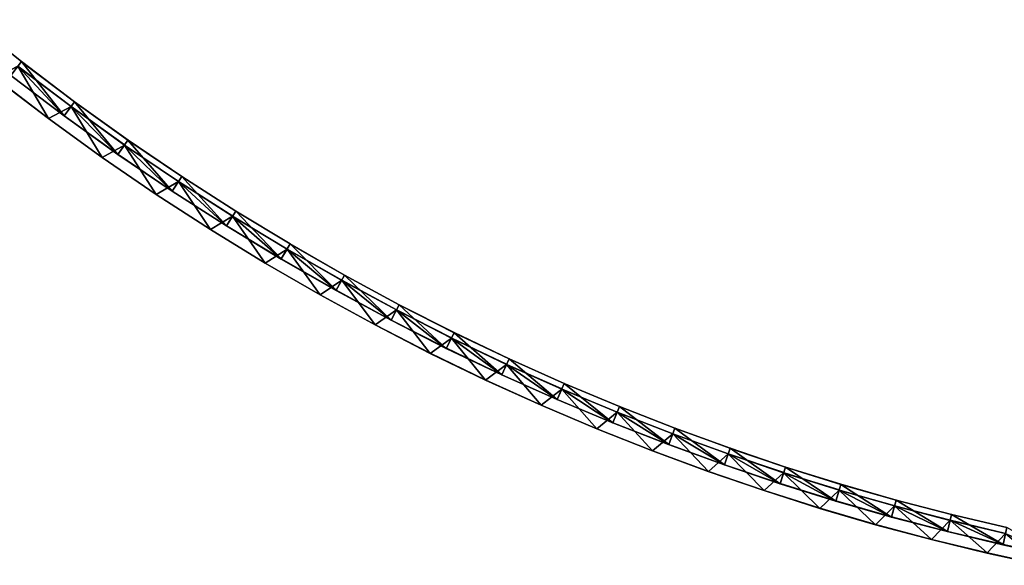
# Model space of a CAD drawing. Header units: millimetres. Extents: x -20 to 1804, y -298 to 307.
# Tile 52 of 189: x 1005 to 1090, y -293 to -246. Entities that reach past the tile are written whole.
import ezdxf

# ---------------------------------------------------------------- set-up
doc = ezdxf.new("R2010")
doc.units = ezdxf.units.MM
doc.header["$LTSCALE"] = 33.374815
for name, color, linetype in [('100', 7, 'CONTINUOUS'), ('101', 7, 'CONTINUOUS'), ('102', 7, 'CONTINUOUS'), ('103', 7, 'CONTINUOUS'), ('88', 7, 'CONTINUOUS'), ('89', 7, 'CONTINUOUS'), ('91', 7, 'CONTINUOUS'), ('92', 7, 'CONTINUOUS'), ('93', 7, 'CONTINUOUS'), ('94', 7, 'CONTINUOUS'), ('95', 7, 'CONTINUOUS'), ('99', 7, 'CONTINUOUS')]:
    doc.layers.add(name, color=color, linetype=linetype)

msp = doc.modelspace()

# ---------------------------------------------------------------- linework, layer by layer
at = {"layer": '100', "color": 70, "linetype": 'Continuous', "true_color": 0x7ee600}
for points in [[(1000.688, -245.951, 32.5), (1004.308, -250.737, 32.5), (1005.226, -249.552, 32.5), (1000.688, -245.951, 32.5)], [(1004.308, -250.737, 32.5), (1008.896, -254.212, 32.5), (1005.226, -249.552, 32.5), (1004.308, -250.737, 32.5)], [(1005.226, -249.552, 32.5), (1008.896, -254.212, 32.5), (1009.783, -253.004, 32.5), (1005.226, -249.552, 32.5)], [(1008.896, -254.212, 32.5), (1013.512, -257.529, 32.5), (1009.783, -253.004, 32.5), (1008.896, -254.212, 32.5)], [(1009.783, -253.004, 32.5), (1013.512, -257.529, 32.5), (1014.369, -256.299, 32.5), (1009.783, -253.004, 32.5)], [(1013.512, -257.529, 32.5), (1018.162, -260.677, 32.5), (1014.369, -256.299, 32.5), (1013.512, -257.529, 32.5)], [(1014.369, -256.299, 32.5), (1018.162, -260.677, 32.5), (1018.988, -259.427, 32.5), (1014.369, -256.299, 32.5)], [(1018.162, -260.677, 32.5), (1022.842, -263.666, 32.5), (1018.988, -259.427, 32.5), (1018.162, -260.677, 32.5)], [(1018.988, -259.427, 32.5), (1022.842, -263.666, 32.5), (1023.636, -262.395, 32.5), (1018.988, -259.427, 32.5)], [(1022.842, -263.666, 32.5), (1027.544, -266.504, 32.5), (1023.636, -262.395, 32.5), (1022.842, -263.666, 32.5)], [(1023.636, -262.395, 32.5), (1027.544, -266.504, 32.5), (1028.305, -265.213, 32.5), (1023.636, -262.395, 32.5)], [(1027.544, -266.504, 32.5), (1032.261, -269.198, 32.5), (1028.305, -265.213, 32.5), (1027.544, -266.504, 32.5)], [(1028.305, -265.213, 32.5), (1032.261, -269.198, 32.5), (1032.99, -267.889, 32.5), (1028.305, -265.213, 32.5)], [(1032.261, -269.198, 32.5), (1036.988, -271.757, 32.5), (1032.99, -267.889, 32.5), (1032.261, -269.198, 32.5)], [(1032.99, -267.889, 32.5), (1036.988, -271.757, 32.5), (1037.684, -270.43, 32.5), (1032.99, -267.889, 32.5)], [(1036.988, -271.757, 32.5), (1041.725, -274.182, 32.5), (1037.684, -270.43, 32.5), (1036.988, -271.757, 32.5)], [(1037.684, -270.43, 32.5), (1041.725, -274.182, 32.5), (1042.387, -272.838, 32.5), (1037.684, -270.43, 32.5)], [(1041.725, -274.182, 32.5), (1046.483, -276.455, 32.5), (1042.387, -272.838, 32.5), (1041.725, -274.182, 32.5)], [(1042.387, -272.838, 32.5), (1046.483, -276.455, 32.5), (1047.112, -275.095, 32.5), (1042.387, -272.838, 32.5)], [(1046.483, -276.455, 32.5), (1051.258, -278.583, 32.5), (1047.112, -275.095, 32.5), (1046.483, -276.455, 32.5)], [(1047.112, -275.095, 32.5), (1051.258, -278.583, 32.5), (1051.854, -277.208, 32.5), (1047.112, -275.095, 32.5)], [(1051.258, -278.583, 32.5), (1056.045, -280.574, 32.5), (1051.854, -277.208, 32.5), (1051.258, -278.583, 32.5)], [(1051.854, -277.208, 32.5), (1056.045, -280.574, 32.5), (1056.607, -279.185, 32.5), (1051.854, -277.208, 32.5)], [(1056.045, -280.574, 32.5), (1060.836, -282.437, 32.5), (1056.607, -279.185, 32.5), (1056.045, -280.574, 32.5)], [(1056.607, -279.185, 32.5), (1060.836, -282.437, 32.5), (1061.364, -281.035, 32.5), (1056.607, -279.185, 32.5)], [(1060.836, -282.437, 32.5), (1065.624, -284.179, 32.5), (1061.364, -281.035, 32.5), (1060.836, -282.437, 32.5)], [(1061.364, -281.035, 32.5), (1065.624, -284.179, 32.5), (1066.12, -282.764, 32.5), (1061.364, -281.035, 32.5)], [(1065.624, -284.179, 32.5), (1070.406, -285.807, 32.5), (1066.12, -282.764, 32.5), (1065.624, -284.179, 32.5)], [(1066.12, -282.764, 32.5), (1070.406, -285.807, 32.5), (1070.869, -284.381, 32.5), (1066.12, -282.764, 32.5)], [(1070.406, -285.807, 32.5), (1075.194, -287.304, 32.5), (1070.869, -284.381, 32.5), (1070.406, -285.807, 32.5)], [(1070.869, -284.381, 32.5), (1075.194, -287.304, 32.5), (1075.624, -285.867, 32.5), (1070.869, -284.381, 32.5)], [(1075.194, -287.304, 32.5), (1079.988, -288.671, 32.5), (1075.624, -285.867, 32.5), (1075.194, -287.304, 32.5)], [(1075.624, -285.867, 32.5), (1079.988, -288.671, 32.5), (1080.385, -287.224, 32.5), (1075.624, -285.867, 32.5)], [(1079.988, -288.671, 32.5), (1084.782, -289.915, 32.5), (1080.385, -287.224, 32.5), (1079.988, -288.671, 32.5)], [(1080.385, -287.224, 32.5), (1084.782, -289.915, 32.5), (1085.145, -288.46, 32.5), (1080.385, -287.224, 32.5)], [(1084.782, -289.915, 32.5), (1089.568, -291.045, 32.5), (1085.145, -288.46, 32.5), (1084.782, -289.915, 32.5)], [(1085.145, -288.46, 32.5), (1089.568, -291.045, 32.5), (1089.899, -289.582, 32.5), (1085.145, -288.46, 32.5)], [(1089.568, -291.045, 32.5), (1094.341, -292.07, 32.5), (1089.899, -289.582, 32.5), (1089.568, -291.045, 32.5)]]:
    msp.add_3dface(points, dxfattribs=at)
at = {"layer": '101', "color": 70, "linetype": 'Continuous', "true_color": 0x7ee600}
for points in [[(1008.896, -254.212, 39), (1004.308, -250.737, 39), (1004.914, -249.955, 39), (1008.896, -254.212, 39)], [(1008.896, -254.212, 39), (1004.914, -249.955, 39), (1009.482, -253.415, 39), (1008.896, -254.212, 39)], [(1013.512, -257.529, 39), (1008.896, -254.212, 39), (1009.482, -253.415, 39), (1013.512, -257.529, 39)], [(1013.512, -257.529, 39), (1009.482, -253.415, 39), (1014.077, -256.717, 39), (1013.512, -257.529, 39)], [(1018.162, -260.677, 39), (1013.512, -257.529, 39), (1014.077, -256.717, 39), (1018.162, -260.677, 39)], [(1018.162, -260.677, 39), (1014.077, -256.717, 39), (1018.707, -259.852, 39), (1018.162, -260.677, 39)], [(1022.842, -263.666, 39), (1018.162, -260.677, 39), (1018.707, -259.852, 39), (1022.842, -263.666, 39)], [(1022.842, -263.666, 39), (1018.707, -259.852, 39), (1023.366, -262.827, 39), (1022.842, -263.666, 39)], [(1027.544, -266.504, 39), (1022.842, -263.666, 39), (1023.366, -262.827, 39), (1027.544, -266.504, 39)], [(1027.544, -266.504, 39), (1023.366, -262.827, 39), (1028.046, -265.652, 39), (1027.544, -266.504, 39)], [(1032.261, -269.198, 39), (1027.544, -266.504, 39), (1028.046, -265.652, 39), (1032.261, -269.198, 39)], [(1032.261, -269.198, 39), (1028.046, -265.652, 39), (1032.742, -268.334, 39), (1032.261, -269.198, 39)], [(1036.988, -271.757, 39), (1032.261, -269.198, 39), (1032.742, -268.334, 39), (1036.988, -271.757, 39)], [(1036.988, -271.757, 39), (1032.742, -268.334, 39), (1037.448, -270.881, 39), (1036.988, -271.757, 39)], [(1041.725, -274.182, 39), (1036.988, -271.757, 39), (1037.448, -270.881, 39), (1041.725, -274.182, 39)], [(1041.725, -274.182, 39), (1037.448, -270.881, 39), (1042.162, -273.295, 39), (1041.725, -274.182, 39)], [(1046.483, -276.455, 39), (1041.725, -274.182, 39), (1042.162, -273.295, 39), (1046.483, -276.455, 39)], [(1046.483, -276.455, 39), (1042.162, -273.295, 39), (1046.898, -275.558, 39), (1046.483, -276.455, 39)], [(1051.258, -278.583, 39), (1046.483, -276.455, 39), (1046.898, -275.558, 39), (1051.258, -278.583, 39)], [(1051.258, -278.583, 39), (1046.898, -275.558, 39), (1051.652, -277.676, 39), (1051.258, -278.583, 39)], [(1056.045, -280.574, 39), (1051.258, -278.583, 39), (1051.652, -277.676, 39), (1056.045, -280.574, 39)], [(1056.045, -280.574, 39), (1051.652, -277.676, 39), (1056.416, -279.658, 39), (1056.045, -280.574, 39)], [(1060.836, -282.437, 39), (1056.045, -280.574, 39), (1056.416, -279.658, 39), (1060.836, -282.437, 39)], [(1060.836, -282.437, 39), (1056.416, -279.658, 39), (1061.185, -281.511, 39), (1060.836, -282.437, 39)], [(1065.624, -284.179, 39), (1060.836, -282.437, 39), (1061.185, -281.511, 39), (1065.624, -284.179, 39)], [(1065.624, -284.179, 39), (1061.185, -281.511, 39), (1065.951, -283.245, 39), (1065.624, -284.179, 39)], [(1070.406, -285.807, 39), (1065.624, -284.179, 39), (1065.951, -283.245, 39), (1070.406, -285.807, 39)], [(1070.406, -285.807, 39), (1065.951, -283.245, 39), (1070.711, -284.866, 39), (1070.406, -285.807, 39)], [(1075.194, -287.304, 39), (1070.406, -285.807, 39), (1070.711, -284.866, 39), (1075.194, -287.304, 39)], [(1075.194, -287.304, 39), (1070.711, -284.866, 39), (1075.478, -286.356, 39), (1075.194, -287.304, 39)], [(1079.988, -288.671, 39), (1075.194, -287.304, 39), (1075.478, -286.356, 39), (1079.988, -288.671, 39)], [(1079.988, -288.671, 39), (1075.478, -286.356, 39), (1080.25, -287.716, 39), (1079.988, -288.671, 39)], [(1084.782, -289.915, 39), (1079.988, -288.671, 39), (1080.25, -287.716, 39), (1084.782, -289.915, 39)], [(1084.782, -289.915, 39), (1080.25, -287.716, 39), (1085.022, -288.955, 39), (1084.782, -289.915, 39)], [(1089.568, -291.045, 39), (1084.782, -289.915, 39), (1085.022, -288.955, 39), (1089.568, -291.045, 39)], [(1089.568, -291.045, 39), (1085.022, -288.955, 39), (1089.787, -290.08, 39), (1089.568, -291.045, 39)], [(1094.341, -292.07, 39), (1089.568, -291.045, 39), (1089.787, -290.08, 39), (1094.341, -292.07, 39)]]:
    msp.add_3dface(points, dxfattribs=at)
at = {"layer": '102', "color": 70, "linetype": 'Continuous', "true_color": 0x7ee600}
for points in [[(1009.482, -253.415, 24), (1004.914, -249.955, 4), (1004.906, -249.966, 24), (1009.482, -253.415, 24)], [(1009.482, -253.415, 4), (1004.914, -249.955, 4), (1009.482, -253.415, 24), (1009.482, -253.415, 4)], [(1014.077, -256.717, 4), (1009.482, -253.415, 4), (1014.085, -256.707, 24), (1014.077, -256.717, 4)], [(1014.085, -256.707, 24), (1009.482, -253.415, 4), (1009.482, -253.415, 24), (1014.085, -256.707, 24)], [(1018.714, -259.843, 24), (1014.077, -256.717, 4), (1014.085, -256.707, 24), (1018.714, -259.843, 24)], [(1018.707, -259.852, 4), (1014.077, -256.717, 4), (1018.714, -259.843, 24), (1018.707, -259.852, 4)], [(1023.367, -262.826, 24), (1018.707, -259.852, 4), (1018.714, -259.843, 24), (1023.367, -262.826, 24)], [(1023.366, -262.827, 4), (1018.707, -259.852, 4), (1023.367, -262.826, 24), (1023.366, -262.827, 4)], [(1028.041, -265.659, 24), (1023.366, -262.827, 4), (1023.367, -262.826, 24), (1028.041, -265.659, 24)], [(1028.046, -265.652, 4), (1023.366, -262.827, 4), (1028.041, -265.659, 24), (1028.046, -265.652, 4)], [(1032.734, -268.345, 24), (1028.046, -265.652, 4), (1028.041, -265.659, 24), (1032.734, -268.345, 24)], [(1032.742, -268.334, 4), (1028.046, -265.652, 4), (1032.734, -268.345, 24), (1032.742, -268.334, 4)], [(1037.444, -270.886, 24), (1032.742, -268.334, 4), (1032.734, -268.345, 24), (1037.444, -270.886, 24)], [(1037.448, -270.881, 4), (1032.742, -268.334, 4), (1037.444, -270.886, 24), (1037.448, -270.881, 4)], [(1042.169, -273.286, 24), (1037.448, -270.881, 4), (1037.444, -270.886, 24), (1042.169, -273.286, 24)], [(1042.162, -273.295, 4), (1037.448, -270.881, 4), (1042.169, -273.286, 24), (1042.162, -273.295, 4)], [(1046.907, -275.547, 24), (1042.162, -273.295, 4), (1042.169, -273.286, 24), (1046.907, -275.547, 24)], [(1046.898, -275.558, 4), (1042.162, -273.295, 4), (1046.907, -275.547, 24), (1046.898, -275.558, 4)], [(1051.655, -277.671, 24), (1046.898, -275.558, 4), (1046.907, -275.547, 24), (1051.655, -277.671, 24)], [(1051.652, -277.676, 4), (1046.898, -275.558, 4), (1051.655, -277.671, 24), (1051.652, -277.676, 4)], [(1056.412, -279.662, 24), (1051.652, -277.676, 4), (1051.655, -277.671, 24), (1056.412, -279.662, 24)], [(1056.416, -279.658, 4), (1051.652, -277.676, 4), (1056.412, -279.662, 24), (1056.416, -279.658, 4)], [(1061.176, -281.522, 24), (1056.416, -279.658, 4), (1056.412, -279.662, 24), (1061.176, -281.522, 24)], [(1061.185, -281.511, 4), (1056.416, -279.658, 4), (1061.176, -281.522, 24), (1061.185, -281.511, 4)], [(1065.945, -283.254, 24), (1061.185, -281.511, 4), (1061.176, -281.522, 24), (1065.945, -283.254, 24)], [(1065.951, -283.245, 4), (1061.185, -281.511, 4), (1065.945, -283.254, 24), (1065.951, -283.245, 4)], [(1070.715, -284.861, 24), (1065.951, -283.245, 4), (1065.945, -283.254, 24), (1070.715, -284.861, 24)], [(1070.711, -284.866, 4), (1065.951, -283.245, 4), (1070.715, -284.861, 24), (1070.711, -284.866, 4)], [(1075.486, -286.345, 24), (1070.711, -284.866, 4), (1070.715, -284.861, 24), (1075.486, -286.345, 24)], [(1075.478, -286.356, 4), (1070.711, -284.866, 4), (1075.486, -286.345, 24), (1075.478, -286.356, 4)], [(1080.255, -287.709, 24), (1075.478, -286.356, 4), (1075.486, -286.345, 24), (1080.255, -287.709, 24)], [(1080.25, -287.716, 4), (1075.478, -286.356, 4), (1080.255, -287.709, 24), (1080.25, -287.716, 4)], [(1085.02, -288.956, 24), (1080.25, -287.716, 4), (1080.255, -287.709, 24), (1085.02, -288.956, 24)], [(1085.022, -288.955, 4), (1080.25, -287.716, 4), (1085.02, -288.956, 24), (1085.022, -288.955, 4)], [(1089.78, -290.089, 24), (1085.022, -288.955, 4), (1085.02, -288.956, 24), (1089.78, -290.089, 24)], [(1089.787, -290.08, 4), (1085.022, -288.955, 4), (1089.78, -290.089, 24), (1089.787, -290.08, 4)]]:
    msp.add_3dface(points, dxfattribs=at)
at = {"layer": '103', "color": 70, "linetype": 'Continuous', "true_color": 0x7ee600}
for points in [[(1000.688, -245.951, 32.5), (1005.226, -249.552, 32.5), (1000.681, -245.96, 30.5), (1000.688, -245.951, 32.5)], [(1000.681, -245.96, 30.5), (1005.226, -249.552, 32.5), (1005.218, -249.562, 30.5), (1000.681, -245.96, 30.5)], [(1005.226, -249.552, 32.5), (1009.783, -253.004, 32.5), (1005.218, -249.562, 30.5), (1005.226, -249.552, 32.5)], [(1005.218, -249.562, 30.5), (1009.783, -253.004, 32.5), (1009.783, -253.004, 30.5), (1005.218, -249.562, 30.5)], [(1009.783, -253.004, 32.5), (1014.369, -256.299, 32.5), (1009.783, -253.004, 30.5), (1009.783, -253.004, 32.5)], [(1009.783, -253.004, 30.5), (1014.369, -256.299, 32.5), (1014.377, -256.289, 30.5), (1009.783, -253.004, 30.5)], [(1014.369, -256.299, 32.5), (1018.988, -259.427, 32.5), (1014.377, -256.289, 30.5), (1014.369, -256.299, 32.5)], [(1014.377, -256.289, 30.5), (1018.988, -259.427, 32.5), (1018.995, -259.417, 30.5), (1014.377, -256.289, 30.5)], [(1018.988, -259.427, 32.5), (1023.636, -262.395, 32.5), (1018.995, -259.417, 30.5), (1018.988, -259.427, 32.5)], [(1018.995, -259.417, 30.5), (1023.636, -262.395, 32.5), (1023.637, -262.394, 30.5), (1018.995, -259.417, 30.5)], [(1023.636, -262.395, 32.5), (1028.305, -265.213, 32.5), (1023.637, -262.394, 30.5), (1023.636, -262.395, 32.5)], [(1023.637, -262.394, 30.5), (1028.305, -265.213, 32.5), (1028.3, -265.22, 30.5), (1023.637, -262.394, 30.5)], [(1028.305, -265.213, 32.5), (1032.99, -267.889, 32.5), (1028.3, -265.22, 30.5), (1028.305, -265.213, 32.5)], [(1028.3, -265.22, 30.5), (1032.99, -267.889, 32.5), (1032.981, -267.9, 30.5), (1028.3, -265.22, 30.5)], [(1032.99, -267.889, 32.5), (1037.684, -270.43, 32.5), (1032.981, -267.9, 30.5), (1032.99, -267.889, 32.5)], [(1032.981, -267.9, 30.5), (1037.684, -270.43, 32.5), (1037.68, -270.435, 30.5), (1032.981, -267.9, 30.5)], [(1037.684, -270.43, 32.5), (1042.387, -272.838, 32.5), (1037.68, -270.435, 30.5), (1037.684, -270.43, 32.5)], [(1037.68, -270.435, 30.5), (1042.387, -272.838, 32.5), (1042.394, -272.829, 30.5), (1037.68, -270.435, 30.5)], [(1042.387, -272.838, 32.5), (1047.112, -275.095, 32.5), (1042.394, -272.829, 30.5), (1042.387, -272.838, 32.5)], [(1042.394, -272.829, 30.5), (1047.112, -275.095, 32.5), (1047.121, -275.085, 30.5), (1042.394, -272.829, 30.5)], [(1047.112, -275.095, 32.5), (1051.854, -277.208, 32.5), (1047.121, -275.085, 30.5), (1047.112, -275.095, 32.5)], [(1047.121, -275.085, 30.5), (1051.854, -277.208, 32.5), (1051.858, -277.204, 30.5), (1047.121, -275.085, 30.5)], [(1051.854, -277.208, 32.5), (1056.607, -279.185, 32.5), (1051.858, -277.204, 30.5), (1051.854, -277.208, 32.5)], [(1051.858, -277.204, 30.5), (1056.607, -279.185, 32.5), (1056.604, -279.19, 30.5), (1051.858, -277.204, 30.5)], [(1056.607, -279.185, 32.5), (1061.364, -281.035, 32.5), (1056.604, -279.19, 30.5), (1056.607, -279.185, 32.5)], [(1056.604, -279.19, 30.5), (1061.364, -281.035, 32.5), (1061.356, -281.045, 30.5), (1056.604, -279.19, 30.5)], [(1061.364, -281.035, 32.5), (1066.12, -282.764, 32.5), (1061.356, -281.045, 30.5), (1061.364, -281.035, 32.5)], [(1061.356, -281.045, 30.5), (1066.12, -282.764, 32.5), (1066.113, -282.773, 30.5), (1061.356, -281.045, 30.5)], [(1066.12, -282.764, 32.5), (1070.869, -284.381, 32.5), (1066.113, -282.773, 30.5), (1066.12, -282.764, 32.5)], [(1066.113, -282.773, 30.5), (1070.869, -284.381, 32.5), (1070.872, -284.376, 30.5), (1066.113, -282.773, 30.5)], [(1070.869, -284.381, 32.5), (1075.624, -285.867, 32.5), (1070.872, -284.376, 30.5), (1070.869, -284.381, 32.5)], [(1070.872, -284.376, 30.5), (1075.624, -285.867, 32.5), (1075.632, -285.856, 30.5), (1070.872, -284.376, 30.5)], [(1075.624, -285.867, 32.5), (1080.385, -287.224, 32.5), (1075.632, -285.856, 30.5), (1075.624, -285.867, 32.5)], [(1075.632, -285.856, 30.5), (1080.385, -287.224, 32.5), (1080.39, -287.217, 30.5), (1075.632, -285.856, 30.5)], [(1080.385, -287.224, 32.5), (1085.145, -288.46, 32.5), (1080.39, -287.217, 30.5), (1080.385, -287.224, 32.5)], [(1080.39, -287.217, 30.5), (1085.145, -288.46, 32.5), (1085.144, -288.461, 30.5), (1080.39, -287.217, 30.5)], [(1085.145, -288.46, 32.5), (1089.899, -289.582, 32.5), (1085.144, -288.461, 30.5), (1085.145, -288.46, 32.5)], [(1085.144, -288.461, 30.5), (1089.899, -289.582, 32.5), (1089.892, -289.591, 30.5), (1085.144, -288.461, 30.5)]]:
    msp.add_3dface(points, dxfattribs=at)
at = {"layer": '88', "color": 70, "linetype": 'Continuous', "true_color": 0x7ee600}
for points in [[(1007.538, -254.449, 4), (1002.954, -250.95, 4), (1004.914, -249.955, 4), (1007.538, -254.449, 4)], [(1009.482, -253.415, 4), (1007.538, -254.449, 4), (1004.914, -249.955, 4), (1009.482, -253.415, 4)], [(1012.148, -257.793, 4), (1007.538, -254.449, 4), (1009.482, -253.415, 4), (1012.148, -257.793, 4)], [(1014.077, -256.717, 4), (1012.148, -257.793, 4), (1009.482, -253.415, 4), (1014.077, -256.717, 4)], [(1016.794, -260.97, 4), (1012.148, -257.793, 4), (1014.077, -256.717, 4), (1016.794, -260.97, 4)], [(1018.707, -259.852, 4), (1016.794, -260.97, 4), (1014.077, -256.717, 4), (1018.707, -259.852, 4)], [(1021.469, -263.987, 4), (1016.794, -260.97, 4), (1018.707, -259.852, 4), (1021.469, -263.987, 4)], [(1023.366, -262.827, 4), (1021.469, -263.987, 4), (1018.707, -259.852, 4), (1023.366, -262.827, 4)], [(1026.169, -266.852, 4), (1021.469, -263.987, 4), (1023.366, -262.827, 4), (1026.169, -266.852, 4)], [(1028.046, -265.652, 4), (1026.169, -266.852, 4), (1023.366, -262.827, 4), (1028.046, -265.652, 4)], [(1030.885, -269.573, 4), (1026.169, -266.852, 4), (1028.046, -265.652, 4), (1030.885, -269.573, 4)], [(1032.742, -268.334, 4), (1030.885, -269.573, 4), (1028.046, -265.652, 4), (1032.742, -268.334, 4)], [(1035.612, -272.157, 4), (1030.885, -269.573, 4), (1032.742, -268.334, 4), (1035.612, -272.157, 4)], [(1037.448, -270.881, 4), (1035.612, -272.157, 4), (1032.742, -268.334, 4), (1037.448, -270.881, 4)], [(1040.346, -274.611, 4), (1035.612, -272.157, 4), (1037.448, -270.881, 4), (1040.346, -274.611, 4)], [(1042.162, -273.295, 4), (1040.346, -274.611, 4), (1037.448, -270.881, 4), (1042.162, -273.295, 4)], [(1045.101, -276.914, 4), (1040.346, -274.611, 4), (1042.162, -273.295, 4), (1045.101, -276.914, 4)], [(1046.898, -275.558, 4), (1045.101, -276.914, 4), (1042.162, -273.295, 4), (1046.898, -275.558, 4)], [(1049.875, -279.072, 4), (1045.101, -276.914, 4), (1046.898, -275.558, 4), (1049.875, -279.072, 4)], [(1051.652, -277.676, 4), (1049.875, -279.072, 4), (1046.898, -275.558, 4), (1051.652, -277.676, 4)], [(1054.661, -281.092, 4), (1049.875, -279.072, 4), (1051.652, -277.676, 4), (1054.661, -281.092, 4)], [(1056.416, -279.658, 4), (1054.661, -281.092, 4), (1051.652, -277.676, 4), (1056.416, -279.658, 4)], [(1059.453, -282.982, 4), (1054.661, -281.092, 4), (1056.416, -279.658, 4), (1059.453, -282.982, 4)], [(1061.185, -281.511, 4), (1059.453, -282.982, 4), (1056.416, -279.658, 4), (1061.185, -281.511, 4)], [(1064.244, -284.751, 4), (1059.453, -282.982, 4), (1061.185, -281.511, 4), (1064.244, -284.751, 4)], [(1065.951, -283.245, 4), (1064.244, -284.751, 4), (1061.185, -281.511, 4), (1065.951, -283.245, 4)], [(1069.028, -286.405, 4), (1064.244, -284.751, 4), (1065.951, -283.245, 4), (1069.028, -286.405, 4)], [(1070.711, -284.866, 4), (1069.028, -286.405, 4), (1065.951, -283.245, 4), (1070.711, -284.866, 4)], [(1073.815, -287.933, 4), (1069.028, -286.405, 4), (1070.711, -284.866, 4), (1073.815, -287.933, 4)], [(1075.478, -286.356, 4), (1073.815, -287.933, 4), (1070.711, -284.866, 4), (1075.478, -286.356, 4)], [(1078.609, -289.329, 4), (1073.815, -287.933, 4), (1075.478, -286.356, 4), (1078.609, -289.329, 4)], [(1080.25, -287.716, 4), (1078.609, -289.329, 4), (1075.478, -286.356, 4), (1080.25, -287.716, 4)], [(1083.404, -290.601, 4), (1078.609, -289.329, 4), (1080.25, -287.716, 4), (1083.404, -290.601, 4)], [(1085.022, -288.955, 4), (1083.404, -290.601, 4), (1080.25, -287.716, 4), (1085.022, -288.955, 4)], [(1088.194, -291.758, 4), (1083.404, -290.601, 4), (1085.022, -288.955, 4), (1088.194, -291.758, 4)], [(1089.787, -290.08, 4), (1088.194, -291.758, 4), (1085.022, -288.955, 4), (1089.787, -290.08, 4)], [(1092.971, -292.807, 4), (1088.194, -291.758, 4), (1089.787, -290.08, 4), (1092.971, -292.807, 4)]]:
    msp.add_3dface(points, dxfattribs=at)
at = {"layer": '89', "color": 70, "linetype": 'Continuous', "true_color": 0x7ee600}
for points in [[(1007.538, -254.449, 59), (1004.914, -249.955, 59), (1002.954, -250.95, 59), (1007.538, -254.449, 59)], [(1009.482, -253.415, 59), (1004.914, -249.955, 59), (1007.538, -254.449, 59), (1009.482, -253.415, 59)], [(1012.148, -257.793, 59), (1009.482, -253.415, 59), (1007.538, -254.449, 59), (1012.148, -257.793, 59)], [(1014.077, -256.717, 59), (1009.482, -253.415, 59), (1012.148, -257.793, 59), (1014.077, -256.717, 59)], [(1016.794, -260.97, 59), (1014.077, -256.717, 59), (1012.148, -257.793, 59), (1016.794, -260.97, 59)], [(1018.707, -259.852, 59), (1014.077, -256.717, 59), (1016.794, -260.97, 59), (1018.707, -259.852, 59)], [(1021.469, -263.987, 59), (1018.707, -259.852, 59), (1016.794, -260.97, 59), (1021.469, -263.987, 59)], [(1023.366, -262.827, 59), (1018.707, -259.852, 59), (1021.469, -263.987, 59), (1023.366, -262.827, 59)], [(1026.169, -266.852, 59), (1023.366, -262.827, 59), (1021.469, -263.987, 59), (1026.169, -266.852, 59)], [(1028.046, -265.652, 59), (1023.366, -262.827, 59), (1026.169, -266.852, 59), (1028.046, -265.652, 59)], [(1030.885, -269.573, 59), (1028.046, -265.652, 59), (1026.169, -266.852, 59), (1030.885, -269.573, 59)], [(1032.742, -268.334, 59), (1028.046, -265.652, 59), (1030.885, -269.573, 59), (1032.742, -268.334, 59)], [(1035.612, -272.157, 59), (1032.742, -268.334, 59), (1030.885, -269.573, 59), (1035.612, -272.157, 59)], [(1037.448, -270.881, 59), (1032.742, -268.334, 59), (1035.612, -272.157, 59), (1037.448, -270.881, 59)], [(1040.346, -274.611, 59), (1037.448, -270.881, 59), (1035.612, -272.157, 59), (1040.346, -274.611, 59)], [(1042.162, -273.295, 59), (1037.448, -270.881, 59), (1040.346, -274.611, 59), (1042.162, -273.295, 59)], [(1045.101, -276.914, 59), (1042.162, -273.295, 59), (1040.346, -274.611, 59), (1045.101, -276.914, 59)], [(1046.898, -275.558, 59), (1042.162, -273.295, 59), (1045.101, -276.914, 59), (1046.898, -275.558, 59)], [(1049.875, -279.072, 59), (1046.898, -275.558, 59), (1045.101, -276.914, 59), (1049.875, -279.072, 59)], [(1051.652, -277.676, 59), (1046.898, -275.558, 59), (1049.875, -279.072, 59), (1051.652, -277.676, 59)], [(1054.661, -281.092, 59), (1051.652, -277.676, 59), (1049.875, -279.072, 59), (1054.661, -281.092, 59)], [(1056.416, -279.658, 59), (1051.652, -277.676, 59), (1054.661, -281.092, 59), (1056.416, -279.658, 59)], [(1059.453, -282.982, 59), (1056.416, -279.658, 59), (1054.661, -281.092, 59), (1059.453, -282.982, 59)], [(1061.185, -281.511, 59), (1056.416, -279.658, 59), (1059.453, -282.982, 59), (1061.185, -281.511, 59)], [(1064.244, -284.751, 59), (1061.185, -281.511, 59), (1059.453, -282.982, 59), (1064.244, -284.751, 59)], [(1065.951, -283.245, 59), (1061.185, -281.511, 59), (1064.244, -284.751, 59), (1065.951, -283.245, 59)], [(1069.028, -286.405, 59), (1065.951, -283.245, 59), (1064.244, -284.751, 59), (1069.028, -286.405, 59)], [(1070.711, -284.866, 59), (1065.951, -283.245, 59), (1069.028, -286.405, 59), (1070.711, -284.866, 59)], [(1073.815, -287.933, 59), (1070.711, -284.866, 59), (1069.028, -286.405, 59), (1073.815, -287.933, 59)], [(1075.478, -286.356, 59), (1070.711, -284.866, 59), (1073.815, -287.933, 59), (1075.478, -286.356, 59)], [(1078.609, -289.329, 59), (1075.478, -286.356, 59), (1073.815, -287.933, 59), (1078.609, -289.329, 59)], [(1080.25, -287.716, 59), (1075.478, -286.356, 59), (1078.609, -289.329, 59), (1080.25, -287.716, 59)], [(1083.404, -290.601, 59), (1080.25, -287.716, 59), (1078.609, -289.329, 59), (1083.404, -290.601, 59)], [(1085.022, -288.955, 59), (1080.25, -287.716, 59), (1083.404, -290.601, 59), (1085.022, -288.955, 59)], [(1088.194, -291.758, 59), (1085.022, -288.955, 59), (1083.404, -290.601, 59), (1088.194, -291.758, 59)], [(1089.787, -290.08, 59), (1085.022, -288.955, 59), (1088.194, -291.758, 59), (1089.787, -290.08, 59)], [(1092.971, -292.807, 59), (1089.787, -290.08, 59), (1088.194, -291.758, 59), (1092.971, -292.807, 59)]]:
    msp.add_3dface(points, dxfattribs=at)
at = {"layer": '91', "color": 70, "linetype": 'Continuous', "true_color": 0x7ee600}
for points in [[(1007.536, -254.451, 31.5), (1002.954, -250.95, 59), (1002.945, -250.961, 31.5), (1007.536, -254.451, 31.5)], [(1007.538, -254.449, 59), (1002.954, -250.95, 59), (1007.536, -254.451, 31.5), (1007.538, -254.449, 59)], [(1012.156, -257.784, 31.5), (1007.538, -254.449, 59), (1007.536, -254.451, 31.5), (1012.156, -257.784, 31.5)], [(1012.148, -257.793, 59), (1007.538, -254.449, 59), (1012.156, -257.784, 31.5), (1012.148, -257.793, 59)], [(1016.802, -260.96, 31.5), (1012.148, -257.793, 59), (1012.156, -257.784, 31.5), (1016.802, -260.96, 31.5)], [(1016.794, -260.97, 59), (1012.148, -257.793, 59), (1016.802, -260.96, 31.5), (1016.794, -260.97, 59)], [(1021.472, -263.984, 31.5), (1016.794, -260.97, 59), (1016.802, -260.96, 31.5), (1021.472, -263.984, 31.5)], [(1021.469, -263.987, 59), (1016.794, -260.97, 59), (1021.472, -263.984, 31.5), (1021.469, -263.987, 59)], [(1026.164, -266.858, 31.5), (1021.469, -263.987, 59), (1021.472, -263.984, 31.5), (1026.164, -266.858, 31.5)], [(1026.169, -266.852, 59), (1021.469, -263.987, 59), (1026.164, -266.858, 31.5), (1026.169, -266.852, 59)], [(1030.876, -269.584, 31.5), (1026.169, -266.852, 59), (1026.164, -266.858, 31.5), (1030.876, -269.584, 31.5)], [(1030.885, -269.573, 59), (1026.169, -266.852, 59), (1030.876, -269.584, 31.5), (1030.885, -269.573, 59)], [(1035.606, -272.165, 31.5), (1030.885, -269.573, 59), (1030.876, -269.584, 31.5), (1035.606, -272.165, 31.5)], [(1035.612, -272.157, 59), (1030.885, -269.573, 59), (1035.606, -272.165, 31.5), (1035.612, -272.157, 59)], [(1040.351, -274.604, 31.5), (1035.612, -272.157, 59), (1035.606, -272.165, 31.5), (1040.351, -274.604, 31.5)], [(1040.346, -274.611, 59), (1035.612, -272.157, 59), (1040.351, -274.604, 31.5), (1040.346, -274.611, 59)], [(1045.11, -276.903, 31.5), (1040.346, -274.611, 59), (1040.351, -274.604, 31.5), (1045.11, -276.903, 31.5)], [(1045.101, -276.914, 59), (1040.346, -274.611, 59), (1045.11, -276.903, 31.5), (1045.101, -276.914, 59)], [(1049.88, -279.066, 31.5), (1045.101, -276.914, 59), (1045.11, -276.903, 31.5), (1049.88, -279.066, 31.5)], [(1049.875, -279.072, 59), (1045.101, -276.914, 59), (1049.88, -279.066, 31.5), (1049.875, -279.072, 59)], [(1054.659, -281.095, 31.5), (1049.875, -279.072, 59), (1049.88, -279.066, 31.5), (1054.659, -281.095, 31.5)], [(1054.661, -281.092, 59), (1049.875, -279.072, 59), (1054.659, -281.095, 31.5), (1054.661, -281.092, 59)], [(1059.445, -282.992, 31.5), (1054.661, -281.092, 59), (1054.659, -281.095, 31.5), (1059.445, -282.992, 31.5)], [(1059.453, -282.982, 59), (1054.661, -281.092, 59), (1059.445, -282.992, 31.5), (1059.453, -282.982, 59)], [(1064.236, -284.761, 31.5), (1059.453, -282.982, 59), (1059.445, -282.992, 31.5), (1064.236, -284.761, 31.5)], [(1064.244, -284.751, 59), (1059.453, -282.982, 59), (1064.236, -284.761, 31.5), (1064.244, -284.751, 59)], [(1069.03, -286.403, 31.5), (1064.244, -284.751, 59), (1064.236, -284.761, 31.5), (1069.03, -286.403, 31.5)], [(1069.028, -286.405, 59), (1064.244, -284.751, 59), (1069.03, -286.403, 31.5), (1069.028, -286.405, 59)], [(1073.824, -287.922, 31.5), (1069.028, -286.405, 59), (1069.03, -286.403, 31.5), (1073.824, -287.922, 31.5)], [(1073.815, -287.933, 59), (1069.028, -286.405, 59), (1073.824, -287.922, 31.5), (1073.815, -287.933, 59)], [(1078.616, -289.32, 31.5), (1073.815, -287.933, 59), (1073.824, -287.922, 31.5), (1078.616, -289.32, 31.5)], [(1078.609, -289.329, 59), (1073.815, -287.933, 59), (1078.616, -289.32, 31.5), (1078.609, -289.329, 59)], [(1083.405, -290.601, 31.5), (1078.609, -289.329, 59), (1078.616, -289.32, 31.5), (1083.405, -290.601, 31.5)], [(1083.404, -290.601, 59), (1078.609, -289.329, 59), (1083.405, -290.601, 31.5), (1083.404, -290.601, 59)], [(1088.194, -291.758, 59), (1083.404, -290.601, 59), (1088.188, -291.766, 31.5), (1088.194, -291.758, 59)], [(1088.188, -291.766, 31.5), (1083.404, -290.601, 59), (1083.405, -290.601, 31.5), (1088.188, -291.766, 31.5)], [(1092.962, -292.819, 31.5), (1088.194, -291.758, 59), (1088.188, -291.766, 31.5), (1092.962, -292.819, 31.5)], [(1092.971, -292.807, 59), (1088.194, -291.758, 59), (1092.962, -292.819, 31.5), (1092.971, -292.807, 59)]]:
    msp.add_3dface(points, dxfattribs=at)
at = {"layer": '92', "color": 60, "linetype": 'Continuous', "true_color": 0xabff00}
for points in [[(1008.896, -254.212, 39), (1004.3, -250.748, 35.75), (1004.308, -250.737, 39), (1008.896, -254.212, 39)], [(1008.896, -254.212, 35.75), (1004.3, -250.748, 35.75), (1008.896, -254.212, 39), (1008.896, -254.212, 35.75)], [(1013.52, -257.518, 35.75), (1008.896, -254.212, 35.75), (1013.512, -257.529, 39), (1013.52, -257.518, 35.75)], [(1013.512, -257.529, 39), (1008.896, -254.212, 35.75), (1008.896, -254.212, 39), (1013.512, -257.529, 39)], [(1018.162, -260.677, 39), (1013.52, -257.518, 35.75), (1013.512, -257.529, 39), (1018.162, -260.677, 39)], [(1018.17, -260.668, 35.75), (1013.52, -257.518, 35.75), (1018.162, -260.677, 39), (1018.17, -260.668, 35.75)], [(1022.842, -263.666, 39), (1018.17, -260.668, 35.75), (1018.162, -260.677, 39), (1022.842, -263.666, 39)], [(1022.843, -263.665, 35.75), (1018.17, -260.668, 35.75), (1022.842, -263.666, 39), (1022.843, -263.665, 35.75)], [(1027.544, -266.504, 39), (1022.843, -263.665, 35.75), (1022.842, -263.666, 39), (1027.544, -266.504, 39)], [(1027.538, -266.511, 35.75), (1022.843, -263.665, 35.75), (1027.544, -266.504, 39), (1027.538, -266.511, 35.75)], [(1032.261, -269.198, 39), (1027.538, -266.511, 35.75), (1027.544, -266.504, 39), (1032.261, -269.198, 39)], [(1032.253, -269.209, 35.75), (1027.538, -266.511, 35.75), (1032.261, -269.198, 39), (1032.253, -269.209, 35.75)], [(1036.988, -271.757, 39), (1032.253, -269.209, 35.75), (1032.261, -269.198, 39), (1036.988, -271.757, 39)], [(1036.984, -271.762, 35.75), (1032.253, -269.209, 35.75), (1036.988, -271.757, 39), (1036.984, -271.762, 35.75)], [(1041.725, -274.182, 39), (1036.984, -271.762, 35.75), (1036.988, -271.757, 39), (1041.725, -274.182, 39)], [(1041.731, -274.173, 35.75), (1036.984, -271.762, 35.75), (1041.725, -274.182, 39), (1041.731, -274.173, 35.75)], [(1046.483, -276.455, 39), (1041.731, -274.173, 35.75), (1041.725, -274.182, 39), (1046.483, -276.455, 39)], [(1046.491, -276.444, 35.75), (1041.731, -274.173, 35.75), (1046.483, -276.455, 39), (1046.491, -276.444, 35.75)], [(1051.258, -278.583, 39), (1046.491, -276.444, 35.75), (1046.483, -276.455, 39), (1051.258, -278.583, 39)], [(1051.262, -278.579, 35.75), (1046.491, -276.444, 35.75), (1051.258, -278.583, 39), (1051.262, -278.579, 35.75)], [(1056.045, -280.574, 39), (1051.262, -278.579, 35.75), (1051.258, -278.583, 39), (1056.045, -280.574, 39)], [(1056.041, -280.579, 35.75), (1051.262, -278.579, 35.75), (1056.045, -280.574, 39), (1056.041, -280.579, 35.75)], [(1060.836, -282.437, 39), (1056.041, -280.579, 35.75), (1056.045, -280.574, 39), (1060.836, -282.437, 39)], [(1060.827, -282.448, 35.75), (1056.041, -280.579, 35.75), (1060.836, -282.437, 39), (1060.827, -282.448, 35.75)], [(1065.624, -284.179, 39), (1060.827, -282.448, 35.75), (1060.836, -282.437, 39), (1065.624, -284.179, 39)], [(1065.618, -284.188, 35.75), (1060.827, -282.448, 35.75), (1065.624, -284.179, 39), (1065.618, -284.188, 35.75)], [(1070.406, -285.807, 39), (1065.618, -284.188, 35.75), (1065.624, -284.179, 39), (1070.406, -285.807, 39)], [(1070.41, -285.802, 35.75), (1065.618, -284.188, 35.75), (1070.406, -285.807, 39), (1070.41, -285.802, 35.75)], [(1075.194, -287.304, 39), (1070.41, -285.802, 35.75), (1070.406, -285.807, 39), (1075.194, -287.304, 39)], [(1075.203, -287.293, 35.75), (1070.41, -285.802, 35.75), (1075.194, -287.304, 39), (1075.203, -287.293, 35.75)], [(1079.988, -288.671, 39), (1075.203, -287.293, 35.75), (1075.194, -287.304, 39), (1079.988, -288.671, 39)], [(1079.994, -288.664, 35.75), (1075.203, -287.293, 35.75), (1079.988, -288.671, 39), (1079.994, -288.664, 35.75)], [(1084.782, -289.915, 39), (1079.994, -288.664, 35.75), (1079.988, -288.671, 39), (1084.782, -289.915, 39)], [(1084.781, -289.917, 35.75), (1079.994, -288.664, 35.75), (1084.782, -289.915, 39), (1084.781, -289.917, 35.75)], [(1089.568, -291.045, 39), (1084.781, -289.917, 35.75), (1084.782, -289.915, 39), (1089.568, -291.045, 39)], [(1089.561, -291.055, 35.75), (1084.781, -289.917, 35.75), (1089.568, -291.045, 39), (1089.561, -291.055, 35.75)], [(1094.341, -292.07, 39), (1089.561, -291.055, 35.75), (1089.568, -291.045, 39), (1094.341, -292.07, 39)], [(1094.333, -292.08, 35.75), (1089.561, -291.055, 35.75), (1094.341, -292.07, 39), (1094.333, -292.08, 35.75)]]:
    msp.add_3dface(points, dxfattribs=at)
at = {"layer": '93', "color": 60, "linetype": 'Continuous', "true_color": 0xabff00}
for points in [[(1004.3, -250.748, 30.5), (1008.896, -254.212, 30.5), (1004.3, -250.748, 24), (1004.3, -250.748, 30.5)], [(1004.3, -250.748, 24), (1008.896, -254.212, 30.5), (1008.896, -254.212, 24), (1004.3, -250.748, 24)], [(1008.896, -254.212, 30.5), (1013.52, -257.518, 30.5), (1008.896, -254.212, 24), (1008.896, -254.212, 30.5)], [(1008.896, -254.212, 24), (1013.52, -257.518, 30.5), (1013.52, -257.518, 24), (1008.896, -254.212, 24)], [(1013.52, -257.518, 30.5), (1018.17, -260.668, 30.5), (1013.52, -257.518, 24), (1013.52, -257.518, 30.5)], [(1013.52, -257.518, 24), (1018.17, -260.668, 30.5), (1018.17, -260.668, 24), (1013.52, -257.518, 24)], [(1018.17, -260.668, 30.5), (1022.843, -263.665, 30.5), (1018.17, -260.668, 24), (1018.17, -260.668, 30.5)], [(1018.17, -260.668, 24), (1022.843, -263.665, 30.5), (1022.843, -263.665, 24), (1018.17, -260.668, 24)], [(1022.843, -263.665, 30.5), (1027.538, -266.511, 30.5), (1022.843, -263.665, 24), (1022.843, -263.665, 30.5)], [(1022.843, -263.665, 24), (1027.538, -266.511, 30.5), (1027.538, -266.511, 24), (1022.843, -263.665, 24)], [(1027.538, -266.511, 30.5), (1032.253, -269.209, 30.5), (1027.538, -266.511, 24), (1027.538, -266.511, 30.5)], [(1027.538, -266.511, 24), (1032.253, -269.209, 30.5), (1032.253, -269.209, 24), (1027.538, -266.511, 24)], [(1032.253, -269.209, 30.5), (1036.984, -271.762, 30.5), (1032.253, -269.209, 24), (1032.253, -269.209, 30.5)], [(1032.253, -269.209, 24), (1036.984, -271.762, 30.5), (1036.984, -271.762, 24), (1032.253, -269.209, 24)], [(1036.984, -271.762, 30.5), (1041.731, -274.173, 30.5), (1036.984, -271.762, 24), (1036.984, -271.762, 30.5)], [(1036.984, -271.762, 24), (1041.731, -274.173, 30.5), (1041.731, -274.173, 24), (1036.984, -271.762, 24)], [(1041.731, -274.173, 30.5), (1046.491, -276.444, 30.5), (1041.731, -274.173, 24), (1041.731, -274.173, 30.5)], [(1041.731, -274.173, 24), (1046.491, -276.444, 30.5), (1046.491, -276.444, 24), (1041.731, -274.173, 24)], [(1046.491, -276.444, 30.5), (1051.262, -278.579, 30.5), (1046.491, -276.444, 24), (1046.491, -276.444, 30.5)], [(1046.491, -276.444, 24), (1051.262, -278.579, 30.5), (1051.262, -278.579, 24), (1046.491, -276.444, 24)], [(1051.262, -278.579, 30.5), (1056.041, -280.579, 30.5), (1051.262, -278.579, 24), (1051.262, -278.579, 30.5)], [(1051.262, -278.579, 24), (1056.041, -280.579, 30.5), (1056.041, -280.579, 24), (1051.262, -278.579, 24)], [(1056.041, -280.579, 30.5), (1060.827, -282.448, 30.5), (1056.041, -280.579, 24), (1056.041, -280.579, 30.5)], [(1056.041, -280.579, 24), (1060.827, -282.448, 30.5), (1060.827, -282.448, 24), (1056.041, -280.579, 24)], [(1060.827, -282.448, 30.5), (1065.618, -284.188, 30.5), (1060.827, -282.448, 24), (1060.827, -282.448, 30.5)], [(1060.827, -282.448, 24), (1065.618, -284.188, 30.5), (1065.618, -284.188, 24), (1060.827, -282.448, 24)], [(1065.618, -284.188, 30.5), (1070.41, -285.802, 30.5), (1065.618, -284.188, 24), (1065.618, -284.188, 30.5)], [(1065.618, -284.188, 24), (1070.41, -285.802, 30.5), (1070.41, -285.802, 24), (1065.618, -284.188, 24)], [(1070.41, -285.802, 30.5), (1075.203, -287.293, 30.5), (1070.41, -285.802, 24), (1070.41, -285.802, 30.5)], [(1070.41, -285.802, 24), (1075.203, -287.293, 30.5), (1075.203, -287.293, 24), (1070.41, -285.802, 24)], [(1075.203, -287.293, 30.5), (1079.994, -288.664, 30.5), (1075.203, -287.293, 24), (1075.203, -287.293, 30.5)], [(1075.203, -287.293, 24), (1079.994, -288.664, 30.5), (1079.994, -288.664, 24), (1075.203, -287.293, 24)], [(1079.994, -288.664, 30.5), (1084.781, -289.917, 30.5), (1079.994, -288.664, 24), (1079.994, -288.664, 30.5)], [(1079.994, -288.664, 24), (1084.781, -289.917, 30.5), (1084.781, -289.917, 24), (1079.994, -288.664, 24)], [(1084.781, -289.917, 30.5), (1089.561, -291.055, 30.5), (1084.781, -289.917, 24), (1084.781, -289.917, 30.5)], [(1084.781, -289.917, 24), (1089.561, -291.055, 30.5), (1089.561, -291.055, 24), (1084.781, -289.917, 24)], [(1089.561, -291.055, 30.5), (1094.333, -292.08, 30.5), (1089.561, -291.055, 24), (1089.561, -291.055, 30.5)], [(1089.561, -291.055, 24), (1094.333, -292.08, 30.5), (1094.333, -292.08, 24), (1089.561, -291.055, 24)]]:
    msp.add_3dface(points, dxfattribs=at)
at = {"layer": '94', "color": 70, "linetype": 'Continuous', "true_color": 0x7ee600}
for points in [[(1002.954, -250.95, 4), (1007.538, -254.449, 4), (1002.945, -250.961, 31.5), (1002.954, -250.95, 4)], [(1007.538, -254.449, 4), (1007.536, -254.451, 31.5), (1002.945, -250.961, 31.5), (1007.538, -254.449, 4)], [(1007.538, -254.449, 4), (1012.148, -257.793, 4), (1007.536, -254.451, 31.5), (1007.538, -254.449, 4)], [(1012.148, -257.793, 4), (1012.156, -257.784, 31.5), (1007.536, -254.451, 31.5), (1012.148, -257.793, 4)], [(1012.148, -257.793, 4), (1016.794, -260.97, 4), (1012.156, -257.784, 31.5), (1012.148, -257.793, 4)], [(1016.794, -260.97, 4), (1016.802, -260.96, 31.5), (1012.156, -257.784, 31.5), (1016.794, -260.97, 4)], [(1016.794, -260.97, 4), (1021.469, -263.987, 4), (1016.802, -260.96, 31.5), (1016.794, -260.97, 4)], [(1021.469, -263.987, 4), (1021.472, -263.984, 31.5), (1016.802, -260.96, 31.5), (1021.469, -263.987, 4)], [(1021.469, -263.987, 4), (1026.169, -266.852, 4), (1021.472, -263.984, 31.5), (1021.469, -263.987, 4)], [(1026.169, -266.852, 4), (1026.164, -266.858, 31.5), (1021.472, -263.984, 31.5), (1026.169, -266.852, 4)], [(1026.169, -266.852, 4), (1030.885, -269.573, 4), (1026.164, -266.858, 31.5), (1026.169, -266.852, 4)], [(1030.885, -269.573, 4), (1030.876, -269.584, 31.5), (1026.164, -266.858, 31.5), (1030.885, -269.573, 4)], [(1030.885, -269.573, 4), (1035.612, -272.157, 4), (1030.876, -269.584, 31.5), (1030.885, -269.573, 4)], [(1035.612, -272.157, 4), (1035.606, -272.165, 31.5), (1030.876, -269.584, 31.5), (1035.612, -272.157, 4)], [(1035.612, -272.157, 4), (1040.346, -274.611, 4), (1035.606, -272.165, 31.5), (1035.612, -272.157, 4)], [(1040.346, -274.611, 4), (1040.351, -274.604, 31.5), (1035.606, -272.165, 31.5), (1040.346, -274.611, 4)], [(1040.346, -274.611, 4), (1045.101, -276.914, 4), (1040.351, -274.604, 31.5), (1040.346, -274.611, 4)], [(1045.101, -276.914, 4), (1045.11, -276.903, 31.5), (1040.351, -274.604, 31.5), (1045.101, -276.914, 4)], [(1045.101, -276.914, 4), (1049.875, -279.072, 4), (1045.11, -276.903, 31.5), (1045.101, -276.914, 4)], [(1049.875, -279.072, 4), (1049.88, -279.066, 31.5), (1045.11, -276.903, 31.5), (1049.875, -279.072, 4)], [(1049.875, -279.072, 4), (1054.661, -281.092, 4), (1049.88, -279.066, 31.5), (1049.875, -279.072, 4)], [(1054.661, -281.092, 4), (1054.659, -281.095, 31.5), (1049.88, -279.066, 31.5), (1054.661, -281.092, 4)], [(1054.661, -281.092, 4), (1059.453, -282.982, 4), (1054.659, -281.095, 31.5), (1054.661, -281.092, 4)], [(1059.453, -282.982, 4), (1059.445, -282.992, 31.5), (1054.659, -281.095, 31.5), (1059.453, -282.982, 4)], [(1059.453, -282.982, 4), (1064.244, -284.751, 4), (1059.445, -282.992, 31.5), (1059.453, -282.982, 4)], [(1064.244, -284.751, 4), (1064.236, -284.761, 31.5), (1059.445, -282.992, 31.5), (1064.244, -284.751, 4)], [(1064.244, -284.751, 4), (1069.028, -286.405, 4), (1064.236, -284.761, 31.5), (1064.244, -284.751, 4)], [(1069.028, -286.405, 4), (1069.03, -286.403, 31.5), (1064.236, -284.761, 31.5), (1069.028, -286.405, 4)], [(1069.028, -286.405, 4), (1073.815, -287.933, 4), (1069.03, -286.403, 31.5), (1069.028, -286.405, 4)], [(1073.815, -287.933, 4), (1073.824, -287.922, 31.5), (1069.03, -286.403, 31.5), (1073.815, -287.933, 4)], [(1073.815, -287.933, 4), (1078.609, -289.329, 4), (1073.824, -287.922, 31.5), (1073.815, -287.933, 4)], [(1078.609, -289.329, 4), (1078.616, -289.32, 31.5), (1073.824, -287.922, 31.5), (1078.609, -289.329, 4)], [(1078.609, -289.329, 4), (1083.404, -290.601, 4), (1078.616, -289.32, 31.5), (1078.609, -289.329, 4)], [(1083.404, -290.601, 4), (1083.405, -290.601, 31.5), (1078.616, -289.32, 31.5), (1083.404, -290.601, 4)], [(1083.404, -290.601, 4), (1088.194, -291.758, 4), (1083.405, -290.601, 31.5), (1083.404, -290.601, 4)], [(1088.194, -291.758, 4), (1088.188, -291.766, 31.5), (1083.405, -290.601, 31.5), (1088.194, -291.758, 4)], [(1088.194, -291.758, 4), (1092.971, -292.807, 4), (1088.188, -291.766, 31.5), (1088.194, -291.758, 4)], [(1092.971, -292.807, 4), (1092.962, -292.819, 31.5), (1088.188, -291.766, 31.5), (1092.971, -292.807, 4)]]:
    msp.add_3dface(points, dxfattribs=at)
at = {"layer": '95', "color": 70, "linetype": 'Continuous', "true_color": 0x7ee600}
for points in [[(1004.914, -249.955, 59), (1009.482, -253.415, 59), (1004.914, -249.955, 39), (1004.914, -249.955, 59)], [(1004.914, -249.955, 39), (1009.482, -253.415, 59), (1009.482, -253.415, 39), (1004.914, -249.955, 39)], [(1009.482, -253.415, 59), (1014.077, -256.717, 59), (1009.482, -253.415, 39), (1009.482, -253.415, 59)], [(1009.482, -253.415, 39), (1014.077, -256.717, 59), (1014.077, -256.717, 39), (1009.482, -253.415, 39)], [(1014.077, -256.717, 59), (1018.707, -259.852, 59), (1014.077, -256.717, 39), (1014.077, -256.717, 59)], [(1014.077, -256.717, 39), (1018.707, -259.852, 59), (1018.707, -259.852, 39), (1014.077, -256.717, 39)], [(1018.707, -259.852, 59), (1023.366, -262.827, 59), (1018.707, -259.852, 39), (1018.707, -259.852, 59)], [(1018.707, -259.852, 39), (1023.366, -262.827, 59), (1023.366, -262.827, 39), (1018.707, -259.852, 39)], [(1023.366, -262.827, 59), (1028.046, -265.652, 59), (1023.366, -262.827, 39), (1023.366, -262.827, 59)], [(1023.366, -262.827, 39), (1028.046, -265.652, 59), (1028.046, -265.652, 39), (1023.366, -262.827, 39)], [(1028.046, -265.652, 59), (1032.742, -268.334, 59), (1028.046, -265.652, 39), (1028.046, -265.652, 59)], [(1028.046, -265.652, 39), (1032.742, -268.334, 59), (1032.742, -268.334, 39), (1028.046, -265.652, 39)], [(1032.742, -268.334, 59), (1037.448, -270.881, 59), (1032.742, -268.334, 39), (1032.742, -268.334, 59)], [(1032.742, -268.334, 39), (1037.448, -270.881, 59), (1037.448, -270.881, 39), (1032.742, -268.334, 39)], [(1037.448, -270.881, 59), (1042.162, -273.295, 59), (1037.448, -270.881, 39), (1037.448, -270.881, 59)], [(1037.448, -270.881, 39), (1042.162, -273.295, 59), (1042.162, -273.295, 39), (1037.448, -270.881, 39)], [(1042.162, -273.295, 59), (1046.898, -275.558, 59), (1042.162, -273.295, 39), (1042.162, -273.295, 59)], [(1042.162, -273.295, 39), (1046.898, -275.558, 59), (1046.898, -275.558, 39), (1042.162, -273.295, 39)], [(1046.898, -275.558, 59), (1051.652, -277.676, 59), (1046.898, -275.558, 39), (1046.898, -275.558, 59)], [(1046.898, -275.558, 39), (1051.652, -277.676, 59), (1051.652, -277.676, 39), (1046.898, -275.558, 39)], [(1051.652, -277.676, 59), (1056.416, -279.658, 59), (1051.652, -277.676, 39), (1051.652, -277.676, 59)], [(1051.652, -277.676, 39), (1056.416, -279.658, 59), (1056.416, -279.658, 39), (1051.652, -277.676, 39)], [(1056.416, -279.658, 59), (1061.185, -281.511, 59), (1056.416, -279.658, 39), (1056.416, -279.658, 59)], [(1056.416, -279.658, 39), (1061.185, -281.511, 59), (1061.185, -281.511, 39), (1056.416, -279.658, 39)], [(1061.185, -281.511, 59), (1065.951, -283.245, 59), (1061.185, -281.511, 39), (1061.185, -281.511, 59)], [(1061.185, -281.511, 39), (1065.951, -283.245, 59), (1065.951, -283.245, 39), (1061.185, -281.511, 39)], [(1065.951, -283.245, 59), (1070.711, -284.866, 59), (1065.951, -283.245, 39), (1065.951, -283.245, 59)], [(1065.951, -283.245, 39), (1070.711, -284.866, 59), (1070.711, -284.866, 39), (1065.951, -283.245, 39)], [(1070.711, -284.866, 59), (1075.478, -286.356, 59), (1070.711, -284.866, 39), (1070.711, -284.866, 59)], [(1070.711, -284.866, 39), (1075.478, -286.356, 59), (1075.478, -286.356, 39), (1070.711, -284.866, 39)], [(1075.478, -286.356, 59), (1080.25, -287.716, 59), (1075.478, -286.356, 39), (1075.478, -286.356, 59)], [(1075.478, -286.356, 39), (1080.25, -287.716, 59), (1080.25, -287.716, 39), (1075.478, -286.356, 39)], [(1080.25, -287.716, 59), (1085.022, -288.955, 59), (1080.25, -287.716, 39), (1080.25, -287.716, 59)], [(1080.25, -287.716, 39), (1085.022, -288.955, 59), (1085.022, -288.955, 39), (1080.25, -287.716, 39)], [(1085.022, -288.955, 59), (1089.787, -290.08, 59), (1085.022, -288.955, 39), (1085.022, -288.955, 59)], [(1085.022, -288.955, 39), (1089.787, -290.08, 59), (1089.787, -290.08, 39), (1085.022, -288.955, 39)]]:
    msp.add_3dface(points, dxfattribs=at)
at = {"layer": '99', "color": 70, "linetype": 'Continuous', "true_color": 0x7ee600}
for points in [[(1004.3, -250.748, 35.75), (1008.896, -254.212, 35.75), (1004.308, -250.737, 32.5), (1004.3, -250.748, 35.75)], [(1004.308, -250.737, 32.5), (1008.896, -254.212, 35.75), (1008.896, -254.212, 32.5), (1004.308, -250.737, 32.5)], [(1008.896, -254.212, 35.75), (1013.52, -257.518, 35.75), (1008.896, -254.212, 32.5), (1008.896, -254.212, 35.75)], [(1008.896, -254.212, 32.5), (1013.52, -257.518, 35.75), (1013.512, -257.529, 32.5), (1008.896, -254.212, 32.5)], [(1013.52, -257.518, 35.75), (1018.17, -260.668, 35.75), (1013.512, -257.529, 32.5), (1013.52, -257.518, 35.75)], [(1013.512, -257.529, 32.5), (1018.17, -260.668, 35.75), (1018.162, -260.677, 32.5), (1013.512, -257.529, 32.5)], [(1018.17, -260.668, 35.75), (1022.843, -263.665, 35.75), (1018.162, -260.677, 32.5), (1018.17, -260.668, 35.75)], [(1018.162, -260.677, 32.5), (1022.843, -263.665, 35.75), (1022.842, -263.666, 32.5), (1018.162, -260.677, 32.5)], [(1022.843, -263.665, 35.75), (1027.538, -266.511, 35.75), (1022.842, -263.666, 32.5), (1022.843, -263.665, 35.75)], [(1022.842, -263.666, 32.5), (1027.538, -266.511, 35.75), (1027.544, -266.504, 32.5), (1022.842, -263.666, 32.5)], [(1027.538, -266.511, 35.75), (1032.253, -269.209, 35.75), (1027.544, -266.504, 32.5), (1027.538, -266.511, 35.75)], [(1027.544, -266.504, 32.5), (1032.253, -269.209, 35.75), (1032.261, -269.198, 32.5), (1027.544, -266.504, 32.5)], [(1032.253, -269.209, 35.75), (1036.984, -271.762, 35.75), (1032.261, -269.198, 32.5), (1032.253, -269.209, 35.75)], [(1032.261, -269.198, 32.5), (1036.984, -271.762, 35.75), (1036.988, -271.757, 32.5), (1032.261, -269.198, 32.5)], [(1036.984, -271.762, 35.75), (1041.731, -274.173, 35.75), (1036.988, -271.757, 32.5), (1036.984, -271.762, 35.75)], [(1036.988, -271.757, 32.5), (1041.731, -274.173, 35.75), (1041.725, -274.182, 32.5), (1036.988, -271.757, 32.5)], [(1041.731, -274.173, 35.75), (1046.491, -276.444, 35.75), (1041.725, -274.182, 32.5), (1041.731, -274.173, 35.75)], [(1041.725, -274.182, 32.5), (1046.491, -276.444, 35.75), (1046.483, -276.455, 32.5), (1041.725, -274.182, 32.5)], [(1046.491, -276.444, 35.75), (1051.262, -278.579, 35.75), (1046.483, -276.455, 32.5), (1046.491, -276.444, 35.75)], [(1046.483, -276.455, 32.5), (1051.262, -278.579, 35.75), (1051.258, -278.583, 32.5), (1046.483, -276.455, 32.5)], [(1051.262, -278.579, 35.75), (1056.041, -280.579, 35.75), (1051.258, -278.583, 32.5), (1051.262, -278.579, 35.75)], [(1051.258, -278.583, 32.5), (1056.041, -280.579, 35.75), (1056.045, -280.574, 32.5), (1051.258, -278.583, 32.5)], [(1056.041, -280.579, 35.75), (1060.827, -282.448, 35.75), (1056.045, -280.574, 32.5), (1056.041, -280.579, 35.75)], [(1056.045, -280.574, 32.5), (1060.827, -282.448, 35.75), (1060.836, -282.437, 32.5), (1056.045, -280.574, 32.5)], [(1060.827, -282.448, 35.75), (1065.618, -284.188, 35.75), (1060.836, -282.437, 32.5), (1060.827, -282.448, 35.75)], [(1060.836, -282.437, 32.5), (1065.618, -284.188, 35.75), (1065.624, -284.179, 32.5), (1060.836, -282.437, 32.5)], [(1065.618, -284.188, 35.75), (1070.41, -285.802, 35.75), (1065.624, -284.179, 32.5), (1065.618, -284.188, 35.75)], [(1065.624, -284.179, 32.5), (1070.41, -285.802, 35.75), (1070.406, -285.807, 32.5), (1065.624, -284.179, 32.5)], [(1070.41, -285.802, 35.75), (1075.203, -287.293, 35.75), (1070.406, -285.807, 32.5), (1070.41, -285.802, 35.75)], [(1070.406, -285.807, 32.5), (1075.203, -287.293, 35.75), (1075.194, -287.304, 32.5), (1070.406, -285.807, 32.5)], [(1075.203, -287.293, 35.75), (1079.994, -288.664, 35.75), (1075.194, -287.304, 32.5), (1075.203, -287.293, 35.75)], [(1075.194, -287.304, 32.5), (1079.994, -288.664, 35.75), (1079.988, -288.671, 32.5), (1075.194, -287.304, 32.5)], [(1079.994, -288.664, 35.75), (1084.781, -289.917, 35.75), (1079.988, -288.671, 32.5), (1079.994, -288.664, 35.75)], [(1079.988, -288.671, 32.5), (1084.781, -289.917, 35.75), (1084.782, -289.915, 32.5), (1079.988, -288.671, 32.5)], [(1084.781, -289.917, 35.75), (1089.561, -291.055, 35.75), (1084.782, -289.915, 32.5), (1084.781, -289.917, 35.75)], [(1084.782, -289.915, 32.5), (1089.561, -291.055, 35.75), (1089.568, -291.045, 32.5), (1084.782, -289.915, 32.5)], [(1089.561, -291.055, 35.75), (1094.333, -292.08, 35.75), (1089.568, -291.045, 32.5), (1089.561, -291.055, 35.75)], [(1089.568, -291.045, 32.5), (1094.333, -292.08, 35.75), (1094.341, -292.07, 32.5), (1089.568, -291.045, 32.5)]]:
    msp.add_3dface(points, dxfattribs=at)

doc.saveas('drawing.dxf')
